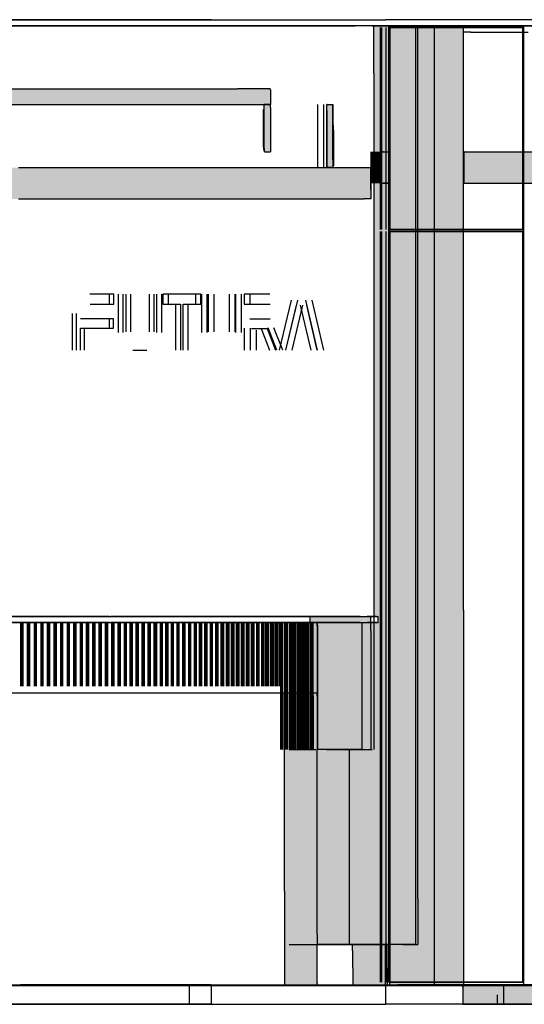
# Model space of a CAD drawing. Header units: millimetres. Extents: x -8297 to 34045, y -61360 to 6071.
# Tile 25 of 68: x 11421 to 13026, y -40060 to -36930. Entities that reach past the tile are written whole.
import ezdxf

# ---------------------------------------------------------------- set-up
doc = ezdxf.new("R2010")
doc.units = ezdxf.units.MM
for name, color, linetype in [('S-TAGLIO-ALTRO', 8, 'Continuous'), ('S-TAGLIO-CS', 9, 'Continuous'), ('S-TAGLIO-MURO', 7, 'Continuous'), ('S-TAGLIO-PAV', 33, 'Continuous'), ('S-TAGLIO-SOFF', 8, 'Continuous'), ('S-VISTA', 8, 'Continuous')]:
    doc.layers.add(name, color=color, linetype=linetype)

msp = doc.modelspace()

# ---------------------------------------------------------------- hatches: boundary and pattern name
at = {"layer": 'S-TAGLIO-ALTRO'}
for points in [[(12686, -39724), (12686, -39870), (12640, -39870), (12590, -39870), (12550, -39870), (12480, -39870), (12476, -39870), (12474, -39870), (12468, -39870), (12366, -39870), (12366, -39838), (12366, -39250), (12368, -39250), (12468, -39250), (12474, -39250), (12524, -39250), (12538, -39250), (12538, -38872), (12538, -38846), (12540, -38846), (12544, -38846), (12548, -38846), (12560, -38846), (12562, -38846), (12562, -38828), (12558, -38828), (12548, -38828), (12548, -37100), (12548, -36950), (12688, -36950), (12688, -38498), (12688, -39380), (12688, -39390), (12688, -39578), (12686, -39724)], [(12346, -38846), (12344, -38846), (12344, -38828), (12346, -38828), (12348, -38828), (12420, -38828), (12470, -38828), (12530, -38828), (12538, -38828), (12538, -38844), (12538, -38846), (12524, -38846), (12514, -38846), (12468, -38846), (12424, -38846), (12366, -38846), (12352, -38846), (12346, -38846)], [(12364, -39070), (12354, -39070), (12354, -38848), (12356, -38848), (12366, -38848), (12366, -38858), (12366, -39070), (12364, -39070)], [(12368, -38848), (12366, -38848), (12366, -38846), (12424, -38846), (12468, -38846), (12514, -38846), (12524, -38846), (12538, -38846), (12538, -38872), (12538, -39250), (12524, -39250), (12474, -39250), (12468, -39250), (12368, -39250), (12368, -38854), (12368, -38848)], [(12366, -38848), (12368, -38848), (12368, -38854), (12368, -39250), (12366, -39250), (12366, -39080), (12366, -39070), (12366, -38858), (12366, -38848)], [(12288, -40000), (12264, -40000), (12264, -39700), (12264, -39070), (12288, -39070), (12352, -39070), (12354, -39070), (12364, -39070), (12366, -39070), (12366, -39080), (12366, -39250), (12366, -39838), (12366, -39870), (12366, -39994), (12366, -40000), (12364, -40000), (12352, -40000), (12288, -40000)], [(12480, -39890), (12480, -39870), (12550, -39870), (12590, -39870), (12590, -39944), (12590, -40000), (12546, -40000), (12480, -40000), (12480, -39890)]]:
    msp.add_hatch(color=8, dxfattribs=at).paths.add_polyline_path(points)
at = {"layer": 'S-TAGLIO-CS'}
for points in [[(10930, -37200), (10918, -37200), (9254, -37200), (9224, -37200), (9100, -37200), (9096, -37200), (9086, -37200), (9084, -37200), (9066, -37200), (9066, -37198), (9066, -37150), (9096, -37150), (9100, -37150), (9224, -37150), (9254, -37150), (10930, -37150), (11634, -37150), (11716, -37150), (12114, -37150), (12216, -37150), (12220, -37150), (12220, -37152), (12220, -37200), (12218, -37200), (12216, -37200), (12200, -37200), (12114, -37200), (11716, -37200), (11634, -37200), (10958, -37200), (10942, -37200), (10930, -37200)], [(12200, -37200), (12216, -37200), (12218, -37200), (12220, -37200), (12220, -37208), (12220, -37350), (12200, -37350), (12200, -37340), (12200, -37200)], [(12400, -37400), (12398, -37400), (12398, -37218), (12398, -37200), (12400, -37200), (12418, -37200), (12418, -37376), (12418, -37400), (12412, -37400), (12400, -37400)], [(12598, -37450), (12578, -37450), (12568, -37450), (12568, -37380), (12568, -37350), (12578, -37350), (12598, -37350), (12598, -37412), (12598, -37450)], [(12836, -37450), (12834, -37450), (12834, -37384), (12834, -37350), (12836, -37350), (13036, -37350), (13056, -37350), (13066, -37350), (13080, -37350), (13500, -37350), (13536, -37350), (13684, -37350), (13712, -37350), (13762, -37350), (13772, -37350), (13824, -37350), (13838, -37350), (13844, -37350), (13890, -37350), (13908, -37350), (13916, -37350), (13924, -37350), (13924, -37412), (13924, -37450), (13908, -37450), (13890, -37450), (13772, -37450), (13762, -37450), (13736, -37450), (13712, -37450), (13684, -37450), (13588, -37450), (13536, -37450), (13500, -37450), (13056, -37450), (13036, -37450), (13034, -37450), (12836, -37450)], [(12538, -37500), (12516, -37500), (12504, -37500), (12498, -37500), (12484, -37500), (12472, -37500), (12438, -37500), (12424, -37500), (12390, -37500), (12376, -37500), (12366, -37500), (12330, -37500), (12318, -37500), (12306, -37500), (12270, -37500), (12258, -37500), (12246, -37500), (12210, -37500), (12198, -37500), (12186, -37500), (12150, -37500), (12138, -37500), (12102, -37500), (12090, -37500), (12080, -37500), (12042, -37500), (12032, -37500), (12020, -37500), (11984, -37500), (11974, -37500), (11964, -37500), (11926, -37500), (11916, -37500), (11906, -37500), (11868, -37500), (11858, -37500), (11820, -37500), (11810, -37500), (11802, -37500), (11762, -37500), (11754, -37500), (11744, -37500), (11704, -37500), (11696, -37500), (11688, -37500), (11648, -37500), (11642, -37500), (11634, -37500), (11592, -37500), (11586, -37500), (11578, -37500), (11538, -37500), (11530, -37500), (11524, -37500), (11484, -37500), (11476, -37500), (11470, -37500), (11428, -37500), (11424, -37500), (11418, -37500), (11376, -37500), (11370, -37500), (11364, -37500), (11322, -37500), (11318, -37500), (11312, -37500), (11268, -37500), (11264, -37500), (11260, -37500), (11216, -37500), (11212, -37500), (11210, -37500), (11206, -37500), (11162, -37500), (11158, -37500), (11154, -37500), (11110, -37500), (11106, -37500), (11104, -37500), (11102, -37500), (11058, -37500), (11054, -37500), (11052, -37500), (11006, -37500), (11004, -37500), (11002, -37500), (11000, -37500), (10956, -37500), (10954, -37500), (10952, -37500), (10904, -37500), (10902, -37500), (10900, -37500), (10854, -37500), (10852, -37500), (10806, -37500), (10804, -37500), (10756, -37500), (10744, -37500), (10732, -37500), (10716, -37500), (10708, -37500), (10702, -37500), (10688, -37500), (10688, -37440), (10688, -37400), (10708, -37400), (10756, -37400), (10804, -37400), (10806, -37400), (10852, -37400), (10854, -37400), (10900, -37400), (10902, -37400), (10904, -37400), (10918, -37400), (10942, -37400), (10952, -37400), (10954, -37400), (10956, -37400), (10958, -37400), (11000, -37400), (11002, -37400), (11004, -37400), (11006, -37400), (11052, -37400), (11054, -37400), (11058, -37400), (11102, -37400), (11104, -37400), (11106, -37400), (11110, -37400), (11154, -37400), (11158, -37400), (11162, -37400), (11206, -37400), (11210, -37400), (11212, -37400), (11256, -37400), (11260, -37400), (11264, -37400), (11268, -37400), (11312, -37400), (11318, -37400), (11322, -37400), (11364, -37400), (11370, -37400), (11376, -37400), (11418, -37400), (11424, -37400), (11428, -37400), (11470, -37400), (11476, -37400), (11484, -37400), (11524, -37400), (11530, -37400), (11538, -37400), (11578, -37400), (11586, -37400), (11592, -37400), (11634, -37400), (11642, -37400), (11648, -37400), (11688, -37400), (11696, -37400), (11704, -37400), (11744, -37400), (11754, -37400), (11762, -37400), (11802, -37400), (11810, -37400), (11820, -37400), (11858, -37400), (11868, -37400), (11906, -37400), (11916, -37400), (11926, -37400), (11964, -37400), (11974, -37400), (11984, -37400), (12020, -37400), (12032, -37400), (12042, -37400), (12080, -37400), (12090, -37400), (12102, -37400), (12138, -37400), (12150, -37400), (12186, -37400), (12198, -37400), (12210, -37400), (12246, -37400), (12258, -37400), (12270, -37400), (12306, -37400), (12318, -37400), (12330, -37400), (12366, -37400), (12376, -37400), (12398, -37400), (12400, -37400), (12412, -37400), (12418, -37400), (12424, -37400), (12438, -37400), (12472, -37400), (12484, -37400), (12498, -37400), (12504, -37400), (12516, -37400), (12538, -37400), (12538, -37472), (12538, -37500)]]:
    msp.add_hatch(color=9, dxfattribs=at).paths.add_polyline_path(points)
at = {"layer": 'S-TAGLIO-MURO'}
msp.add_hatch(color=7, dxfattribs=at).paths.add_polyline_path([(12650, -40000), (12598, -40000), (12598, -38464), (12598, -36950), (12650, -36950), (12730, -36950), (12772, -36950), (12806, -36950), (12834, -36950), (12834, -38808), (12834, -40000), (12806, -40000), (12772, -40000), (12730, -40000), (12650, -40000)])
at = {"layer": 'S-TAGLIO-PAV'}
for points in [[(13320, -40000), (13176, -40000), (13158, -40000), (13108, -40000), (13080, -40000), (13046, -40000), (13038, -40000), (12974, -40000), (12856, -40000), (12830, -40000), (12830, -39998), (13080, -39998), (13100, -39998), (13828, -39998), (13828, -40000), (13772, -40000), (13740, -40000), (13324, -40000), (13320, -40000)], [(16418, -40060), (14890, -40060), (14864, -40060), (14862, -40060), (13852, -40060), (13836, -40060), (13804, -40060), (13772, -40060), (13740, -40060), (13364, -40060), (13316, -40060), (13224, -40060), (13216, -40060), (13180, -40060), (13038, -40060), (12974, -40060), (12948, -40060), (12830, -40060), (12830, -40006), (12830, -40000), (12856, -40000), (12974, -40000), (13038, -40000), (13046, -40000), (13080, -40000), (13108, -40000), (13158, -40000), (13176, -40000), (13320, -40000), (13324, -40000), (13740, -40000), (13772, -40000), (13828, -40000), (13830, -40000), (13836, -40000), (13852, -40000), (14862, -40000), (14864, -40000), (14888, -40000), (15030, -40000), (15032, -40000), (16232, -40000), (16234, -40000), (16236, -40000), (16420, -40000), (16446, -40000), (16564, -40000), (16564, -40036), (16564, -40060), (16446, -40060), (16418, -40060)]]:
    msp.add_hatch(color=33, dxfattribs=at).paths.add_polyline_path(points)

# ---------------------------------------------------------------- linework, layer by layer
at = {"layer": 'S-TAGLIO-ALTRO'}
for p, q in [((12542.1, -36950), (12687.1, -36950)), ((12547.1, -37100), (12547.1, -36950)), ((12687.1, -38498.4), (12687.1, -36950)), ((12547.1, -37100), (12547.1, -39250)), ((12687.1, -39380.1), (12687.1, -38498.4)), ((12344.8, -38827), (12346.7, -38827)), ((12344.8, -38845.5), (12344.8, -38827)), ((12346.7, -38827), (12348, -38827)), ((12348, -38827), (12420, -38827)), ((12420, -38827), (12470.6, -38827)), ((12470.6, -38827), (12529.7, -38827)), ((12529.7, -38827), (12540.4, -38827)), ((12538, -38844.7), (12538, -38827)), ((12540.4, -38827), (12557.8, -38827)), ((12557.8, -38827), (12561.3, -38827)), ((12561.3, -38845.4), (12561.3, -38827)), ((12344.8, -38845.5), (12344.8, -38846)), ((12345.3, -38846), (12344.8, -38846)), ((12345.3, -38846), (12352.4, -38846)), ((12352.4, -38846), (12365.9, -38846)), ((12354.8, -39078.9), (12354.8, -38847)), ((12356.4, -38847), (12354.8, -38847)), ((12368.4, -38847), (12356.4, -38847)), ((12365.9, -38846), (12366.9, -38846)), ((12366.9, -38857.3), (12366.9, -38846)), ((12424.5, -38846), (12366.9, -38846)), ((12366.9, -38857.3), (12366.9, -39070)), ((12368.7, -38854.5), (12368.7, -38847)), ((12368.7, -38854.5), (12368.7, -39250)), ((12424.5, -38846), (12468.4, -38846)), ((12468.4, -38846), (12513.4, -38846)), ((12513.4, -38846), (12523.4, -38846)), ((12523.4, -38846), (12538, -38846)), ((12538, -38844.7), (12538, -38846)), ((12538, -38872.7), (12538, -38846)), ((12539.2, -38846), (12538, -38846)), ((12538, -38872.7), (12538, -39250)), ((12539.2, -38846), (12544.9, -38846)), ((12544.9, -38846), (12560.5, -38846)), ((12560.5, -38846), (12561.3, -38846)), ((12561.3, -38845.4), (12561.3, -38846)), ((12263.2, -39699.9), (12263.2, -39070)), ((12263.2, -39070), (12287.3, -39070)), ((12287.3, -39070), (12352.5, -39070)), ((12352.5, -39070), (12363, -39070)), ((12354.8, -39078.9), (12354.8, -39250)), ((12363, -39070), (12366.9, -39070)), ((12366.9, -39079.1), (12366.9, -39070)), ((12366.9, -39079.1), (12366.9, -39250)), ((12366.9, -39838.6), (12366.9, -39250)), ((12467.4, -39250), (12366.9, -39250)), ((12467.4, -39250), (12474.2, -39250)), ((12474.2, -39250), (12523.4, -39250)), ((12523.4, -39250), (12538, -39250)), ((12538, -39250), (12542.1, -39250)), ((12687.1, -39389), (12687.1, -39380.1)), ((12687.1, -39578.8), (12687.1, -39389)), ((12686.9, -39724.2), (12687.1, -39578.8)), ((12263.2, -39699.9), (12263.2, -40000)), ((12686.9, -39724.2), (12686.9, -39870)), ((12366.9, -39838.6), (12366.9, -39870)), ((12366.9, -39993.4), (12366.9, -39870)), ((12467.4, -39870), (12366.9, -39870)), ((12467.4, -39870), (12474.2, -39870)), ((12474.2, -39870), (12476.8, -39870)), ((12476.8, -39870), (12480.1, -39870)), ((12480.1, -39889.5), (12480.1, -39870)), ((12550.1, -39870), (12480.1, -39870)), ((12550.1, -39870), (12589.5, -39870)), ((12589.7, -39944.4), (12589.5, -39870)), ((12640.2, -39870), (12589.5, -39870)), ((12640.2, -39870), (12686.9, -39870)), ((12480.1, -39889.5), (12480.5, -40000)), ((12589.7, -39944.4), (12589.7, -40000)), ((12287.3, -40000), (12263.2, -40000)), ((12287.3, -40000), (12352.5, -40000)), ((12352.5, -40000), (12363, -40000)), ((12363, -40000), (12366.9, -40000)), ((12366.9, -39993.4), (12366.9, -40000)), ((12545.1, -40000), (12480.5, -40000)), ((12545.1, -40000), (12589.7, -40000))]:
    msp.add_line(p, q, dxfattribs=at)
at = {"layer": 'S-TAGLIO-CS'}
for p, q in [((10929.5, -37150), (11633.5, -37150)), ((11633.5, -37150), (11715.8, -37150)), ((11715.8, -37150), (12113.7, -37150)), ((12216.5, -37150), (12113.7, -37150)), ((12216.5, -37150), (12219, -37150)), ((12219, -37153), (12219, -37150)), ((12219, -37153), (12219, -37200)), ((10929.5, -37200), (11633.5, -37200)), ((11633.5, -37200), (11715.8, -37200)), ((11715.8, -37200), (12113.7, -37200)), ((12113.9, -37200), (12216.5, -37200)), ((12197, -37335.7), (12197, -37215)), ((12217.8, -37200), (12199, -37200)), ((12199, -37339.4), (12199, -37200)), ((12216.5, -37200), (12219, -37200)), ((12217.8, -37200), (12219, -37200)), ((12219, -37208.9), (12219, -37200)), ((12219, -37208.9), (12219, -37350)), ((12399.4, -37200), (12397.7, -37200)), ((12397.7, -37218.6), (12397.7, -37200)), ((12399.4, -37200), (12417.5, -37200)), ((12417.5, -37375.7), (12417.5, -37200)), ((12397.7, -37218.6), (12397.7, -37400)), ((12419.5, -37280.9), (12419.5, -37265)), ((12419.5, -37280.9), (12419.5, -37395)), ((12197, -37335.7), (12197, -37345)), ((12199, -37339.4), (12199, -37350)), ((12200.4, -37350), (12199, -37350)), ((12200.4, -37350), (12219, -37350)), ((12577, -37350), (12567.8, -37350)), ((12567.8, -37379.8), (12567.8, -37350)), ((12577.1, -37350), (12578.8, -37350)), ((12578.8, -37350), (12597.5, -37350)), ((12597.5, -37412.9), (12597.5, -37350)), ((12835, -37350), (12833.3, -37350)), ((12833.3, -37383.4), (12833.3, -37350)), ((12835.4, -37350), (13035.6, -37350)), ((11417.6, -37400), (11423.2, -37400)), ((11423.2, -37400), (11428.9, -37400)), ((11428.9, -37400), (11470.6, -37400)), ((11470.6, -37400), (11476.8, -37400)), ((11476.8, -37400), (11483, -37400)), ((11483, -37400), (11524.1, -37400)), ((11524.1, -37400), (11530.8, -37400)), ((11530.8, -37400), (11537.5, -37400)), ((11537.5, -37400), (11578.6, -37400)), ((11578.6, -37400), (11585.7, -37400)), ((11585.7, -37400), (11592.9, -37400)), ((11592.9, -37400), (11633.3, -37400)), ((11633.3, -37400), (11641, -37400)), ((11641, -37400), (11648.9, -37400)), ((11648.9, -37400), (11688.7, -37400)), ((11688.7, -37400), (11696.7, -37400)), ((11696.7, -37400), (11705, -37400)), ((11705, -37400), (11744.8, -37400)), ((11744.8, -37400), (11753.5, -37400)), ((11753.5, -37400), (11762.1, -37400)), ((11762.1, -37400), (11801.3, -37400)), ((11801.3, -37400), (11810.4, -37400)), ((11810.4, -37400), (11819.6, -37400)), ((11819.6, -37400), (11857.5, -37400)), ((11857.5, -37400), (11867.3, -37400)), ((11867.3, -37400), (11906, -37400)), ((11906, -37400), (11915.6, -37400)), ((11915.6, -37400), (11925.6, -37400)), ((11925.6, -37400), (11963.2, -37400)), ((11963.2, -37400), (11973.4, -37400)), ((11973.4, -37400), (11983.7, -37400)), ((11983.7, -37400), (12020.8, -37400)), ((12020.8, -37400), (12031.6, -37400)), ((12031.6, -37400), (12042.2, -37400)), ((12042.2, -37400), (12079.5, -37400)), ((12079.5, -37400), (12090.6, -37400)), ((12090.6, -37400), (12101.5, -37400)), ((12101.5, -37400), (12138.4, -37400)), ((12138.4, -37400), (12149.7, -37400)), ((12149.7, -37400), (12186.3, -37400)), ((12186.3, -37400), (12197.7, -37400)), ((12197.7, -37400), (12209.3, -37400)), ((12209.3, -37400), (12245.5, -37400)), ((12245.5, -37400), (12257.1, -37400)), ((12257.1, -37400), (12269.2, -37400)), ((12269.2, -37400), (12305.2, -37400)), ((12305.2, -37400), (12317, -37400)), ((12317, -37400), (12329.3, -37400)), ((12329.3, -37400), (12365.1, -37400)), ((12365.1, -37400), (12377, -37400)), ((12377, -37400), (12412.6, -37400)), ((12397.7, -37400), (12399.4, -37400)), ((12417.5, -37400), (12399.4, -37400)), ((12412.6, -37400), (12425, -37400)), ((12417.5, -37375.7), (12417.5, -37400)), ((12425, -37400), (12437, -37400)), ((12437, -37400), (12472.5, -37400)), ((12472.5, -37400), (12484.9, -37400)), ((12484.9, -37400), (12497.5, -37400)), ((12497.5, -37400), (12504.9, -37400)), ((12504.9, -37400), (12516.6, -37400)), ((12516.6, -37400), (12537.8, -37400)), ((12537.8, -37471), (12537.8, -37400)), ((12567.8, -37379.8), (12567.8, -37450)), ((12833.3, -37383.4), (12833.3, -37450)), ((12597.5, -37412.9), (12597.5, -37450)), ((12567.8, -37450), (12577, -37450)), ((12597.5, -37450), (12577, -37450)), ((12833.3, -37450), (12835, -37450)), ((12835, -37450), (13033.5, -37450)), ((12537.8, -37471), (12537.8, -37500)), ((11417.6, -37500), (11423.2, -37500)), ((11423.2, -37500), (11428.9, -37500)), ((11428.9, -37500), (11470.6, -37500)), ((11470.6, -37500), (11476.8, -37500)), ((11476.8, -37500), (11483, -37500)), ((11483, -37500), (11524.1, -37500)), ((11524.1, -37500), (11530.8, -37500)), ((11530.8, -37500), (11537.5, -37500)), ((11537.5, -37500), (11578.6, -37500)), ((11578.6, -37500), (11585.7, -37500)), ((11585.7, -37500), (11592.9, -37500)), ((11592.9, -37500), (11633.3, -37500)), ((11633.3, -37500), (11641, -37500)), ((11641, -37500), (11648.9, -37500)), ((11648.9, -37500), (11688.7, -37500)), ((11688.7, -37500), (11696.7, -37500)), ((11696.7, -37500), (11705, -37500)), ((11705, -37500), (11744.8, -37500)), ((11744.8, -37500), (11753.5, -37500)), ((11753.5, -37500), (11762.1, -37500)), ((11762.1, -37500), (11801.3, -37500)), ((11801.3, -37500), (11810.4, -37500)), ((11810.4, -37500), (11819.6, -37500)), ((11819.6, -37500), (11857.5, -37500)), ((11857.5, -37500), (11867.3, -37500)), ((11867.3, -37500), (11906, -37500)), ((11906, -37500), (11915.6, -37500)), ((11915.6, -37500), (11925.6, -37500)), ((11925.6, -37500), (11963.2, -37500)), ((11963.2, -37500), (11973.4, -37500)), ((11973.4, -37500), (11983.7, -37500)), ((11983.7, -37500), (12020.8, -37500)), ((12020.8, -37500), (12031.6, -37500)), ((12031.6, -37500), (12042.2, -37500)), ((12042.2, -37500), (12079.5, -37500)), ((12079.5, -37500), (12090.6, -37500)), ((12090.6, -37500), (12101.5, -37500)), ((12101.5, -37500), (12138.4, -37500)), ((12138.4, -37500), (12149.7, -37500)), ((12149.7, -37500), (12186.3, -37500)), ((12186.3, -37500), (12197.7, -37500)), ((12197.7, -37500), (12209.3, -37500)), ((12209.3, -37500), (12245.5, -37500)), ((12245.5, -37500), (12257.1, -37500)), ((12257.1, -37500), (12269.2, -37500)), ((12269.2, -37500), (12305.2, -37500)), ((12305.2, -37500), (12317, -37500)), ((12317, -37500), (12329.3, -37500)), ((12329.3, -37500), (12365.1, -37500)), ((12365.1, -37500), (12377, -37500)), ((12377, -37500), (12389.4, -37500)), ((12389.4, -37500), (12425, -37500)), ((12425, -37500), (12437, -37500)), ((12437, -37500), (12472.5, -37500)), ((12472.5, -37500), (12484.9, -37500)), ((12484.9, -37500), (12497.5, -37500)), ((12497.5, -37500), (12504.9, -37500)), ((12504.9, -37500), (12516.6, -37500)), ((12537.8, -37500), (12516.6, -37500))]:
    msp.add_line(p, q, dxfattribs=at)
at = {"layer": 'S-TAGLIO-MURO'}
for p, q in [((12650.8, -36950), (12597.5, -36950)), ((12597.5, -38463.1), (12597.5, -36950)), ((12650.8, -36950), (12729, -36950)), ((12729, -36950), (12772.4, -36950)), ((12772.4, -36950), (12805.8, -36950)), ((12805.8, -36950), (12833, -36950)), ((12833, -38807.2), (12833, -36950)), ((12597.5, -38463.1), (12597.5, -40000)), ((12833, -38807.2), (12833, -40000)), ((12650.8, -40000), (12597.5, -40000)), ((12650.8, -40000), (12729, -40000)), ((12729, -40000), (12772.4, -40000)), ((12772.4, -40000), (12805.8, -40000)), ((12805.8, -40000), (12833, -40000))]:
    msp.add_line(p, q, dxfattribs=at)
at = {"layer": 'S-TAGLIO-PAV'}
for p, q in [((11142.3, -40000), (11515.5, -40000)), ((11421.8, -40000), (11421, -40000)), ((11421.8, -40000), (11424, -40000)), ((11777.4, -39998), (11424, -39998)), ((11424, -39998.5), (11424, -39998)), ((11424, -39998.5), (11424, -40000)), ((11515.5, -40000), (11560.7, -40000)), ((11560.7, -40000), (11678.4, -40000)), ((11678.4, -40000), (12297.4, -40000)), ((11777.4, -39998), (12830, -39998)), ((12297.4, -40000), (12332.2, -40000)), ((12332.2, -40000), (12335.1, -40000)), ((12335.1, -40000), (12585, -40000)), ((13079.4, -39998), (12830, -39998)), ((12830, -39999.5), (12830, -39998)), ((12830, -39999.5), (12830, -40000)), ((12830, -40005.8), (12830, -40000)), ((12856.1, -40000), (12830, -40000)), ((12856.1, -40000), (12973.9, -40000)), ((12973.9, -40000), (13038.3, -40000)), ((12830, -40005.8), (12830, -40060)), ((11142.3, -40060), (11515.5, -40060)), ((11515.5, -40060), (11560.7, -40060)), ((11560.7, -40060), (12297.4, -40060)), ((12297.4, -40060), (12332.2, -40060)), ((12332.2, -40060), (12585, -40060)), ((12947.1, -40060), (12830, -40060)), ((12947.1, -40060), (12973.9, -40060)), ((12973.9, -40060), (13038.3, -40060))]:
    msp.add_line(p, q, dxfattribs=at)
at = {"layer": 'S-TAGLIO-SOFF'}
for p, q in [((11142.3, -36930), (11515.5, -36930)), ((11515.5, -36930), (11560.7, -36930)), ((11560.7, -36930), (11678.4, -36930)), ((11678.4, -36930), (12297.4, -36930)), ((12297.4, -36930), (12332.2, -36930)), ((12332.2, -36930), (12335.1, -36930)), ((12335.1, -36930), (12585, -36930)), ((12856.1, -36970), (12830, -36970)), ((12856.1, -36970), (12973.9, -36970)), ((12973.9, -36970), (13038.3, -36970))]:
    msp.add_line(p, q, dxfattribs=at)
at = {"layer": 'S-VISTA'}
for p, q in [((11960, -36930), (9840, -36930)), ((10615, -36930), (11960, -36930)), ((11960, -36930), (12030, -36930)), ((12030, -36930), (11960, -36930)), ((12660, -36930), (12585, -36930)), ((13260, -36930), (12660, -36930)), ((11235, -36950), (11970, -36950)), ((11610, -36950), (11268, -36950)), ((11970, -36950), (11270, -36950)), ((11414, -36950), (11558, -36950)), ((11558, -36950), (11697, -36950)), ((12681, -36950), (11610, -36950)), ((11700, -36950), (11830, -36950)), ((11830, -36950), (11957, -36950)), ((11957, -36950), (12078, -36950)), ((12035, -36950), (11970, -36950)), ((11970, -36950), (12035, -36950)), ((12078, -36950), (12192, -36950)), ((12192, -36950), (12299, -36950)), ((12299, -36950), (12397, -36950)), ((12397, -36950), (12488, -36950)), ((12569, -37597), (12569, -36955)), ((12573, -37597), (12573, -36955)), ((12587, -37597), (12587, -36955)), ((12834, -36950), (12595, -36950)), ((12834, -36950), (12595, -36950)), ((13025, -36950), (12595, -36950)), ((12595, -36950), (13025, -36950)), ((12595, -39850), (12595, -36950)), ((13025, -36955), (12595, -36955)), ((12595, -37597), (12595, -36955)), ((12595, -37597), (12595, -36955)), ((12599, -36955), (13021, -36955)), ((12599, -37597), (12599, -36955)), ((12600, -36950), (12740, -36950)), ((12681, -39870), (12681, -36950)), ((12740, -36950), (12790, -36950)), ((12740, -40000), (12740, -36950)), ((12790, -36950), (12835, -36950)), ((13020, -36950), (13060, -36950)), ((13060, -36950), (13020, -36950)), ((13021, -37597), (13021, -36955)), ((13025, -40000), (13025, -36950)), ((13025, -37597), (13025, -36955)), ((13025, -37597), (13025, -36955)), ((12369, -37400), (12369, -37200)), ((12389, -37400), (12389, -37200)), ((12398, -37400), (12398, -37200)), ((12418, -37400), (12418, -37200)), ((12539, -37450), (12539, -37350)), ((12543, -37450), (12543, -37350)), ((12545, -37450), (12545, -37350)), ((12548, -37450), (12548, -37350)), ((12551, -37450), (12551, -37350)), ((12553, -37450), (12553, -37350)), ((12556, -37450), (12556, -37350)), ((12558, -37450), (12558, -37350)), ((12560, -37450), (12560, -37350)), ((12562, -37450), (12562, -37350)), ((12564, -37450), (12564, -37350)), ((12565, -37450), (12565, -37350)), ((12567, -37450), (12567, -37350)), ((12567, -37450), (12567, -37350)), ((12568, -37450), (12568, -37350)), ((12569, -37350), (12599, -37350)), ((12569, -37450), (12569, -37350)), ((12569, -37450), (12569, -37350)), ((12569, -37450), (12569, -37350)), ((12599, -37450), (12599, -37350)), ((12835, -37350), (13051, -37350)), ((12835, -37450), (12835, -37350)), ((12539, -37500), (12539, -37400)), ((12569, -37450), (12599, -37450)), ((12835, -37450), (13051, -37450)), ((12569, -39990), (12569, -37603)), ((12573, -39990), (12573, -37603)), ((12587, -39990), (12587, -37603)), ((13025, -37597), (12595, -37597)), ((13025, -37603), (12595, -37603)), ((12595, -39990), (12595, -37603)), ((12595, -39990), (12595, -37603)), ((12599, -37597), (13021, -37597)), ((12599, -37603), (13021, -37603)), ((12599, -39990), (12599, -37603)), ((13021, -39990), (13021, -37603)), ((13025, -39990), (13025, -37603)), ((13025, -39990), (13025, -37603)), ((11707, -37802), (11644, -37802)), ((11721, -37802), (11657, -37802)), ((11707, -37834), (11707, -37802)), ((11721, -37834), (11721, -37802)), ((11734, -37802), (11734, -37924)), ((11749, -37802), (11749, -37924)), ((11760, -37922), (11760, -37802)), ((11775, -37922), (11775, -37802)), ((11833, -37802), (11833, -37922)), ((11848, -37802), (11848, -37922)), ((11858, -37924), (11858, -37802)), ((11873, -37924), (11873, -37802)), ((11877, -37802), (11877, -37834)), ((11981, -37802), (11877, -37802)), ((11893, -37802), (11893, -37834)), ((11997, -37802), (11893, -37802)), ((11981, -37834), (11981, -37802)), ((11997, -37834), (11997, -37802)), ((12000, -37802), (12000, -37924)), ((12017, -37802), (12017, -37924)), ((12022, -37922), (12022, -37802)), ((12040, -37922), (12040, -37802)), ((12087, -37802), (12087, -37922)), ((12105, -37802), (12105, -37922)), ((12109, -37924), (12109, -37802)), ((12127, -37924), (12127, -37802)), ((12135, -37802), (12135, -37834)), ((12199, -37802), (12135, -37802)), ((12153, -37802), (12153, -37834)), ((12217, -37802), (12153, -37802)), ((11646, -37834), (11707, -37834)), ((11659, -37834), (11721, -37834)), ((11877, -37834), (11917, -37834)), ((11893, -37834), (11933, -37834)), ((11917, -37834), (11917, -37981)), ((11933, -37834), (11933, -37981)), ((11941, -37981), (11941, -37834)), ((11941, -37834), (11981, -37834)), ((11957, -37981), (11957, -37834)), ((11957, -37834), (11997, -37834)), ((12135, -37834), (12199, -37834)), ((12153, -37834), (12218, -37834)), ((12285, -37822), (12247, -37981)), ((12305, -37822), (12267, -37981)), ((12268, -37981), (12302, -37837)), ((12288, -37981), (12322, -37837)), ((12313, -37837), (12347, -37981)), ((12368, -37981), (12331, -37822)), ((12333, -37837), (12366, -37981)), ((12388, -37981), (12351, -37822)), ((11588, -37864), (11588, -37981)), ((11601, -37864), (11601, -37981)), ((11707, -37881), (11615, -37881)), ((11720, -37881), (11628, -37881)), ((11707, -37911), (11707, -37881)), ((11720, -37911), (11720, -37881)), ((12199, -37882), (12153, -37882)), ((12218, -37882), (12172, -37882)), ((11615, -37981), (11615, -37911)), ((11615, -37911), (11707, -37911)), ((11628, -37981), (11628, -37911)), ((11628, -37911), (11720, -37911)), ((12135, -37911), (12135, -37981)), ((12154, -37911), (12154, -37981)), ((12155, -37981), (12155, -37917)), ((12158, -37912), (12189, -37912)), ((12174, -37981), (12174, -37917)), ((12177, -37912), (12208, -37912)), ((12189, -37912), (12216, -37981)), ((12208, -37912), (12235, -37981)), ((12239, -37981), (12212, -37910)), ((12258, -37981), (12230, -37910)), ((11781, -37981), (11811, -37981)), ((11796, -37981), (11826, -37981)), ((11422, -38827), (11275, -38827)), ((11343, -38827), (11477, -38827)), ((11414, -38827), (11558, -38827)), ((11567, -38827), (11422, -38827)), ((11477, -38827), (11607, -38827)), ((11558, -38827), (11697, -38827)), ((11707, -38827), (11567, -38827)), ((11607, -38827), (11732, -38827)), ((11700, -38827), (11830, -38827)), ((11841, -38827), (11711, -38827)), ((11732, -38827), (11851, -38827)), ((11830, -38827), (11957, -38827)), ((11969, -38827), (11841, -38827)), ((11851, -38827), (11964, -38827)), ((11957, -38827), (12078, -38827)), ((11964, -38827), (12071, -38827)), ((12091, -38827), (11969, -38827)), ((12071, -38827), (12170, -38827)), ((12078, -38827), (12192, -38827)), ((12206, -38827), (12091, -38827)), ((12170, -38827), (12263, -38827)), ((12192, -38827), (12299, -38827)), ((12313, -38827), (12206, -38827)), ((12263, -38827), (12305, -38827)), ((12299, -38827), (12397, -38827)), ((12413, -38827), (12313, -38827)), ((12397, -38827), (12488, -38827)), ((12504, -38827), (12413, -38827)), ((12510, -38827), (12525, -38827)), ((12556, -38827), (12526, -38827)), ((11422, -38846), (11275, -38846)), ((11343, -38846), (11477, -38846)), ((11351, -38846), (11486, -38846)), ((11414, -38846), (11558, -38846)), ((11567, -38846), (11422, -38846)), ((11425, -39048.5), (11425, -38847)), ((11426, -39048.5), (11426, -38847)), ((11430, -39048.5), (11430, -38847)), ((11430, -39048.5), (11430, -38847)), ((11430, -39048.5), (11430, -38847)), ((11432, -39048.5), (11432, -38847)), ((11446, -39048.5), (11446, -38847)), ((11448, -39048.5), (11448, -38847)), ((11451, -39048.5), (11451, -38847)), ((11451, -39048.5), (11451, -38847)), ((11452, -39048.5), (11452, -38847)), ((11454, -39048.5), (11454, -38847)), ((11468, -39048.5), (11468, -38847)), ((11470, -39048.5), (11470, -38847)), ((11473, -39048.5), (11473, -38847)), ((11473, -39048.5), (11473, -38847)), ((11473, -39048.5), (11473, -38847)), ((11475, -39048.5), (11475, -38847)), ((11477, -38846), (11607, -38846)), ((11486, -38846), (11617, -38846)), ((11490, -39048.5), (11490, -38847)), ((11491, -39048.5), (11491, -38847)), ((11494, -39048.5), (11494, -38847)), ((11494, -39048.5), (11494, -38847)), ((11495, -39048.5), (11495, -38847)), ((11496, -39048.5), (11496, -38847)), ((11510, -39048.5), (11510, -38847)), ((11512, -39048.5), (11512, -38847)), ((11515, -39048.5), (11515, -38847)), ((11515, -39048.5), (11515, -38847)), ((11515, -39048.5), (11515, -38847)), ((11517, -39048.5), (11517, -38847)), ((11531, -39048.5), (11531, -38847)), ((11533, -39048.5), (11533, -38847)), ((11536, -39048.5), (11536, -38847)), ((11536, -39048.5), (11536, -38847)), ((11536, -39048.5), (11536, -38847)), ((11538, -39048.5), (11538, -38847)), ((11552, -39048.5), (11552, -38847)), ((11554, -39048.5), (11554, -38847)), ((11557, -39048.5), (11557, -38847)), ((11557, -39048.5), (11557, -38847)), ((11557, -39048.5), (11557, -38847)), ((11558, -38846), (11697, -38846)), ((11559, -39048.5), (11559, -38847)), ((11707, -38846), (11567, -38846)), ((11573, -39048.5), (11573, -38847)), ((11575, -39048.5), (11575, -38847)), ((11578, -39048.5), (11578, -38847)), ((11578, -39048.5), (11578, -38847)), ((11578, -39048.5), (11578, -38847)), ((11580, -39048.5), (11580, -38847)), ((11594, -39048.5), (11594, -38847)), ((11596, -39048.5), (11596, -38847)), ((11599, -39048.5), (11599, -38847)), ((11599, -39048.5), (11599, -38847)), ((11599, -39048.5), (11599, -38847)), ((11601, -39048.5), (11601, -38847)), ((11607, -38846), (11732, -38846)), ((11615, -39048.5), (11615, -38847)), ((11616, -39048.5), (11616, -38847)), ((11617, -38846), (11743, -38846)), ((11619, -39048.5), (11619, -38847)), ((11620, -39048.5), (11620, -38847)), ((11620, -39048.5), (11620, -38847)), ((11621, -39048.5), (11621, -38847)), ((11634, -39048.5), (11634, -38847)), ((11636, -39048.5), (11636, -38847)), ((11639, -39048.5), (11639, -38847)), ((11640, -39048.5), (11640, -38847)), ((11640, -39048.5), (11640, -38847)), ((11641, -39048.5), (11641, -38847)), ((11654, -39048.5), (11654, -38847)), ((11656, -39048.5), (11656, -38847)), ((11659, -39048.5), (11659, -38847)), ((11660, -39048.5), (11660, -38847)), ((11660, -39048.5), (11660, -38847)), ((11661, -39048.5), (11661, -38847)), ((11674, -39048.5), (11674, -38847)), ((11676, -39048.5), (11676, -38847)), ((11679, -39048.5), (11679, -38847)), ((11680, -39048.5), (11680, -38847)), ((11680, -39048.5), (11680, -38847)), ((11681, -39048.5), (11681, -38847)), ((11694, -39048.5), (11694, -38847)), ((11697, -39048.5), (11697, -38847)), ((11699, -39048.5), (11699, -38847)), ((11700, -38846), (11830, -38846)), ((11700, -39048.5), (11700, -38847)), ((11700, -39048.5), (11700, -38847)), ((11702, -39048.5), (11702, -38847)), ((11841, -38846), (11711, -38846)), ((11714, -39048.5), (11714, -38847)), ((11717, -39048.5), (11717, -38847)), ((11719, -39048.5), (11719, -38847)), ((11721, -39048.5), (11721, -38847)), ((11721, -39048.5), (11721, -38847)), ((11722, -39048.5), (11722, -38847)), ((11732, -38846), (11851, -38846)), ((11735, -39048.5), (11735, -38847)), ((11737, -39048.5), (11737, -38847)), ((11740, -39048.5), (11740, -38847)), ((11741, -39048.5), (11741, -38847)), ((11741, -39048.5), (11741, -38847)), ((11742, -39048.5), (11742, -38847)), ((11743, -38846), (11863, -38846)), ((11755, -39048.5), (11755, -38847)), ((11756, -39048.5), (11756, -38847)), ((11758, -39048.5), (11758, -38847)), ((11760, -39048.5), (11760, -38847)), ((11761, -39048.5), (11761, -38847)), ((11761, -39048.5), (11761, -38847)), ((11773, -39048.5), (11773, -38847)), ((11775, -39048.5), (11775, -38847)), ((11777, -39048.5), (11777, -38847)), ((11779, -39048.5), (11779, -38847)), ((11779, -39048.5), (11779, -38847)), ((11780, -39048.5), (11780, -38847)), ((11792, -39048.5), (11792, -38847)), ((11794, -39048.5), (11794, -38847)), ((11797, -39048.5), (11797, -38847)), ((11798, -39048.5), (11798, -38847)), ((11798, -39048.5), (11798, -38847)), ((11799, -39048.5), (11799, -38847)), ((11811, -39048.5), (11811, -38847)), ((11813, -39048.5), (11813, -38847)), ((11816, -39048.5), (11816, -38847)), ((11818, -39048.5), (11818, -38847)), ((11818, -39048.5), (11818, -38847)), ((11818, -39048.5), (11818, -38847)), ((11830, -38846), (11957, -38846)), ((11830, -39048.5), (11830, -38847)), ((11833, -39048.5), (11833, -38847)), ((11835, -39048.5), (11835, -38847)), ((11837, -39048.5), (11837, -38847)), ((11837, -39048.5), (11837, -38847)), ((11837, -39048.5), (11837, -38847)), ((11969, -38846), (11841, -38846)), ((11849, -39048.5), (11849, -38847)), ((11851, -38846), (11964, -38846)), ((11852, -39048.5), (11852, -38847)), ((11854, -39048.5), (11854, -38847)), ((11856, -39048.5), (11856, -38847)), ((11856, -39048.5), (11856, -38847)), ((11857, -39048.5), (11857, -38847)), ((11863, -38846), (11977, -38846)), ((11869, -39048.5), (11869, -38847)), ((11870, -39048.5), (11870, -38847)), ((11872, -39048.5), (11872, -38847)), ((11875, -39048.5), (11875, -38847)), ((11875, -39048.5), (11875, -38847)), ((11875, -39048.5), (11875, -38847)), ((11886, -39048.5), (11886, -38847)), ((11888, -39048.5), (11888, -38847)), ((11890, -39048.5), (11890, -38847)), ((11893, -39048.5), (11893, -38847)), ((11893, -39048.5), (11893, -38847)), ((11893, -39048.5), (11893, -38847)), ((11904, -39048.5), (11904, -38847)), ((11907, -39048.5), (11907, -38847)), ((11908, -39048.5), (11908, -38847)), ((11911, -39048.5), (11911, -38847)), ((11911, -39048.5), (11911, -38847)), ((11911, -39048.5), (11911, -38847)), ((11922, -39048.5), (11922, -38847)), ((11925, -39048.5), (11925, -38847)), ((11927, -39048.5), (11927, -38847)), ((11929, -39048.5), (11929, -38847)), ((11929, -39048.5), (11929, -38847)), ((11929, -39048.5), (11929, -38847)), ((11940, -39048.5), (11940, -38847)), ((11943, -39048.5), (11943, -38847)), ((11945, -39048.5), (11945, -38847)), ((11948, -39048.5), (11948, -38847)), ((11948, -39048.5), (11948, -38847)), ((11948, -39048.5), (11948, -38847)), ((11957, -38846), (12078, -38846)), ((11959, -39048.5), (11959, -38847)), ((11961, -39048.5), (11961, -38847)), ((11963, -39048.5), (11963, -38847)), ((11964, -38846), (12071, -38846)), ((11966, -39048.5), (11966, -38847)), ((11966, -39048.5), (11966, -38847)), ((11966, -39048.5), (11966, -38847)), ((12091, -38846), (11969, -38846)), ((11977, -38846), (12085, -38846)), ((11977, -39048.5), (11977, -38847)), ((11979, -39048.5), (11979, -38847)), ((11980, -39048.5), (11980, -38847)), ((11983, -39048.5), (11983, -38847)), ((11984, -39048.5), (11984, -38847)), ((11984, -39048.5), (11984, -38847)), ((11993, -39048.5), (11993, -38847)), ((11996, -39048.5), (11996, -38847)), ((11997, -39048.5), (11997, -38847)), ((12000, -39048.5), (12000, -38847)), ((12001, -39048.5), (12001, -38847)), ((12001, -39048.5), (12001, -38847)), ((12010, -39048.5), (12010, -38847)), ((12013, -39048.5), (12013, -38847)), ((12015, -39048.5), (12015, -38847)), ((12017, -39048.5), (12017, -38847)), ((12018, -39048.5), (12018, -38847)), ((12018, -39048.5), (12018, -38847)), ((12028, -39048.5), (12028, -38847)), ((12030, -39048.5), (12030, -38847)), ((12032, -39048.5), (12032, -38847)), ((12035, -39048.5), (12035, -38847)), ((12035, -39048.5), (12035, -38847)), ((12035, -39048.5), (12035, -38847)), ((12045, -39048.5), (12045, -38847)), ((12048, -39048.5), (12048, -38847)), ((12049, -39048.5), (12049, -38847)), ((12052, -39048.5), (12052, -38847)), ((12052, -39048.5), (12052, -38847)), ((12052, -39048.5), (12052, -38847)), ((12062, -39048.5), (12062, -38847)), ((12065, -39048.5), (12065, -38847)), ((12066, -39048.5), (12066, -38847)), ((12069, -39048.5), (12069, -38847)), ((12070, -39048.5), (12070, -38847)), ((12070, -39048.5), (12070, -38847)), ((12071, -38846), (12170, -38846)), ((12078, -38846), (12192, -38846)), ((12079, -39048.5), (12079, -38847)), ((12081, -39048.5), (12081, -38847)), ((12082, -39048.5), (12082, -38847)), ((12085, -38846), (12185, -38846)), ((12085, -39048.5), (12085, -38847)), ((12087, -39048.5), (12087, -38847)), ((12087, -39048.5), (12087, -38847)), ((12206, -38846), (12091, -38846)), ((12095, -39048.5), (12095, -38847)), ((12098, -39048.5), (12098, -38847)), ((12099, -39048.5), (12099, -38847)), ((12102, -39048.5), (12102, -38847)), ((12103, -39048.5), (12103, -38847)), ((12103, -39048.5), (12103, -38847)), ((12111, -39048.5), (12111, -38847)), ((12114, -39048.5), (12114, -38847)), ((12115, -39048.5), (12115, -38847)), ((12118, -39048.5), (12118, -38847)), ((12119, -39048.5), (12119, -38847)), ((12119, -39048.5), (12119, -38847)), ((12127, -39048.5), (12127, -38847)), ((12130, -39048.5), (12130, -38847)), ((12131, -39048.5), (12131, -38847)), ((12134, -39048.5), (12134, -38847)), ((12135, -39048.5), (12135, -38847)), ((12135, -39048.5), (12135, -38847)), ((12143, -39048.5), (12143, -38847)), ((12146, -39048.5), (12146, -38847)), ((12147, -39048.5), (12147, -38847)), ((12150, -39048.5), (12150, -38847)), ((12151, -39048.5), (12151, -38847)), ((12151, -39048.5), (12151, -38847)), ((12159, -39048.5), (12159, -38847)), ((12162, -39048.5), (12162, -38847)), ((12163, -39048.5), (12163, -38847)), ((12166, -39048.5), (12166, -38847)), ((12167, -39048.5), (12167, -38847)), ((12167, -39048.5), (12167, -38847)), ((12170, -38846), (12263, -38846)), ((12175, -39048.5), (12175, -38847)), ((12178, -39048.5), (12178, -38847)), ((12179, -39048.5), (12179, -38847)), ((12182, -39048.5), (12182, -38847)), ((12183, -39048.5), (12183, -38847)), ((12183, -39048.5), (12183, -38847)), ((12185, -38846), (12278, -38846)), ((12191, -39048.5), (12191, -38847)), ((12192, -38846), (12299, -38846)), ((12193, -39048.5), (12193, -38847)), ((12193, -39048.5), (12193, -38847)), ((12196, -39048.5), (12196, -38847)), ((12198, -39048.5), (12198, -38847)), ((12199, -39048.5), (12199, -38847)), ((12204, -39048.5), (12204, -38847)), ((12313, -38846), (12206, -38846)), ((12207, -39048.5), (12207, -38847)), ((12208, -39048.5), (12208, -38847)), ((12211, -39048.5), (12211, -38847)), ((12213, -39048.5), (12213, -38847)), ((12213, -39048.5), (12213, -38847)), ((12219, -39048.5), (12219, -38847)), ((12222, -39048.5), (12222, -38847)), ((12223, -39048.5), (12223, -38847)), ((12226, -39048.5), (12226, -38847)), ((12228, -39048.5), (12228, -38847)), ((12228, -39048.5), (12228, -38847)), ((12234, -39048.5), (12234, -38847)), ((12237, -39048.5), (12237, -38847)), ((12238, -39048.5), (12238, -38847)), ((12241, -39048.5), (12241, -38847)), ((12243, -39048.5), (12243, -38847)), ((12243, -39048.5), (12243, -38847)), ((12249, -39048.5), (12249, -38847)), ((12252, -39250), (12252, -38847)), ((12253, -39250), (12253, -38847)), ((12256, -39250), (12256, -38847)), ((12258, -39250), (12258, -38847)), ((12258, -39250), (12258, -38847)), ((12263, -38846), (12305, -38846)), ((12264, -39250), (12264, -38847)), ((12267, -39250), (12267, -38847)), ((12268, -39250), (12268, -38847)), ((12271, -39250), (12271, -38847)), ((12273, -39250), (12273, -38847)), ((12273, -39250), (12273, -38847)), ((12278, -38846), (12363, -38846)), ((12279, -39250), (12279, -38847)), ((12281, -39250), (12281, -38847)), ((12281, -39250), (12281, -38847)), ((12284, -39250), (12284, -38847)), ((12287, -39250), (12287, -38847)), ((12287, -39250), (12287, -38847)), ((12291, -39250), (12291, -38847)), ((12295, -39250), (12295, -38847)), ((12295, -39250), (12295, -38847)), ((12298, -39250), (12298, -38847)), ((12299, -38846), (12397, -38846)), ((12300, -39250), (12300, -38847)), ((12300, -39250), (12300, -38847)), ((12305, -39250), (12305, -38847)), ((12308, -39250), (12308, -38847)), ((12308, -39250), (12308, -38847)), ((12312, -39250), (12312, -38847)), ((12413, -38846), (12313, -38846)), ((12314, -39250), (12314, -38847)), ((12314, -39250), (12314, -38847)), ((12318, -39250), (12318, -38847)), ((12322, -39250), (12322, -38847)), ((12322, -39250), (12322, -38847)), ((12325, -39250), (12325, -38847)), ((12328, -39250), (12328, -38847)), ((12328, -39250), (12328, -38847)), ((12332, -39250), (12332, -38847)), ((12335, -39250), (12335, -38847)), ((12336, -39250), (12336, -38847)), ((12339, -39250), (12339, -38847)), ((12341, -39250), (12341, -38847)), ((12341, -39250), (12341, -38847)), ((12346, -39250), (12346, -38847)), ((12349, -39250), (12349, -38847)), ((12349, -39250), (12349, -38847)), ((12352, -39250), (12352, -38847)), ((12355, -39250), (12355, -38847)), ((12355, -39250), (12355, -38847)), ((12397, -38846), (12488, -38846)), ((12504, -38846), (12413, -38846)), ((12510, -38846), (12525, -38846)), ((12510, -39250), (12510, -38846)), ((12556, -38846), (12526, -38846)), ((11314, -39070), (11444, -39070)), ((11351, -39070), (11486, -39070)), ((11444, -39070), (11570, -39070)), ((11486, -39070), (11617, -39070)), ((11570, -39070), (11692, -39070)), ((11617, -39070), (11743, -39070)), ((11692, -39070), (11807, -39070)), ((11743, -39070), (11863, -39070)), ((11807, -39070), (11917, -39070)), ((11863, -39070), (11977, -39070)), ((11917, -39070), (12021, -39070)), ((11977, -39070), (12085, -39070)), ((12021, -39070), (12118, -39070)), ((12085, -39070), (12185, -39070)), ((12118, -39070), (12207, -39070)), ((12185, -39070), (12278, -39070)), ((12207, -39070), (12248.5, -39070)), ((12278, -39070), (12363, -39070)), ((12278, -39250), (12363, -39250)), ((12470, -39250), (12367.3, -39250)), ((12397, -39250), (12488, -39250)), ((12470, -39870), (12470, -39250)), ((12510, -39250), (12470, -39250)), ((12510, -39250), (12525, -39250)), ((12278, -39870), (12363, -39870)), ((12357, -39870), (12446, -39870)), ((12470, -39870), (12366.2, -39870)), ((12681, -39870), (12377, -39870)), ((12382.4, -39870), (12585, -39870)), ((12586, -39870), (12472, -39870)), ((12585, -40000), (12585, -39870)), ((12681, -39870), (12586, -39870)), ((10204.8, -40000), (12585, -40000)), ((10615, -40000), (11960, -40000)), ((10622, -39998), (11822, -39998)), ((10622, -39998), (11822, -39998)), ((10622, -40000), (11822, -40000)), ((10622, -40000), (11822, -40000)), ((11023, -39998), (12223, -39998)), ((11023, -39998), (12223, -39998)), ((11023, -40000), (12223, -40000)), ((11023, -40000), (12223, -40000)), ((11970, -40000), (11270, -40000)), ((11314, -40000), (11444, -40000)), ((11351, -40000), (11486, -40000)), ((11393, -40000), (11534, -40000)), ((11424, -39998), (12830, -39998)), ((11960, -39998), (11424, -39998)), ((11424, -39998), (12830, -39998)), ((11960, -40000), (11424, -40000)), ((11424, -40000), (12830, -40000)), ((11424, -40000), (12830, -40000)), ((11444, -40000), (11570, -40000)), ((11486, -40000), (11617, -40000)), ((11534, -40000), (11670, -40000)), ((11570, -40000), (11692, -40000)), ((11617, -40000), (11743, -40000)), ((11670, -40000), (11801, -40000)), ((11692, -40000), (11807, -40000)), ((11743, -40000), (11863, -40000)), ((11801, -40000), (11926, -40000)), ((11807, -40000), (11917, -40000)), ((11825, -39998), (12830, -39998)), ((11825, -39998), (12830, -39998)), ((11825, -40000), (12830, -40000)), ((11825, -40000), (12830, -40000)), ((11863, -40000), (11977, -40000)), ((11917, -40000), (12021, -40000)), ((11926, -40000), (12044, -40000)), ((12030, -39998), (11960, -39998)), ((11960, -40000), (12030, -40000)), ((11960, -40000), (11960, -40060)), ((12030, -40000), (11960, -40000)), ((12035, -40000), (11970, -40000)), ((11977, -40000), (12085, -40000)), ((12021, -40000), (12118, -40000)), ((12028.5, -39998), (12867.6, -39998)), ((12028.5, -40000), (12867.6, -40000)), ((12030, -40000), (12030, -40060)), ((12030, -40000), (12030, -40060)), ((12032.8, -39998), (12624, -39998)), ((12032.8, -40000), (12624, -40000)), ((12044, -40000), (12156, -40000)), ((12085, -40000), (12185, -40000)), ((12118, -40000), (12207, -40000)), ((12156, -40000), (12260, -40000)), ((12185, -40000), (12278, -40000)), ((12207, -40000), (12248.5, -40000)), ((12226, -39998), (12830, -39998)), ((12226, -39998), (12830, -39998)), ((12226, -40000), (12830, -40000)), ((12226, -40000), (12830, -40000)), ((12260, -40000), (12357, -40000)), ((12278, -40000), (12363, -40000)), ((12357, -40000), (12446, -40000)), ((12585, -40000), (12585, -40060)), ((12830, -40000), (12585, -40000)), ((13025, -39990), (12595, -39990)), ((12595, -39990), (12863.8, -39990)), ((12834, -40000), (12595, -40000)), ((12834, -40000), (12595, -40000)), ((12863.8, -40000), (12595, -40000)), ((12595, -40000), (13025, -40000)), ((12599, -39990), (13021, -39990)), ((12862.8, -39990), (12599, -39990)), ((12600, -40000), (12740, -40000)), ((12665, -40000), (12600, -40000)), ((12869, -39998), (12624, -39998)), ((12869, -40000), (12624, -40000)), ((12627, -39998), (12827, -39998)), ((12872, -39998), (12627, -39998)), ((12627, -40000), (12827, -40000)), ((12872, -40000), (12627, -40000)), ((12665, -40000), (12830, -40000)), ((12740, -40000), (12790, -40000)), ((12790, -40000), (12835, -40000)), ((12869, -39998), (12830, -39998)), ((12830, -40000), (12960, -40000)), ((12830, -40000), (12830, -40060)), ((12830, -40000), (12830, -40060)), ((12830, -40000), (12830, -40060)), ((12869, -40000), (12830, -40000)), ((12856, -39998), (13827, -39998)), ((12856, -40000), (13827, -40000)), ((12895, -40000), (12856, -40000)), ((12895, -39998), (13025, -39998)), ((12960, -39998), (12895, -39998)), ((12960, -40000), (12895, -40000)), ((12895, -40000), (13025, -40000)), ((13025, -39998), (12960, -39998)), ((12960, -40000), (13030, -40000)), ((12960, -40000), (12960, -40060)), ((13025, -40000), (12960, -40000)), ((11960, -40030), (11960, -40060)), ((12940, -40030), (12940, -40060)), ((11960, -40060), (9840, -40060)), ((10615, -40060), (11960, -40060)), ((11960, -40060), (12030, -40060)), ((12030, -40060), (11960, -40060)), ((12660, -40060), (12585, -40060)), ((13260, -40060), (12660, -40060)), ((12830, -40060), (12960, -40060)), ((12940, -40060), (12830, -40060)), ((12830, -40060), (13260, -40060)), ((13030, -40060), (12940, -40060)), ((12960, -40060), (13030, -40060))]:
    msp.add_line(p, q, dxfattribs=at)

doc.saveas('drawing.dxf')
